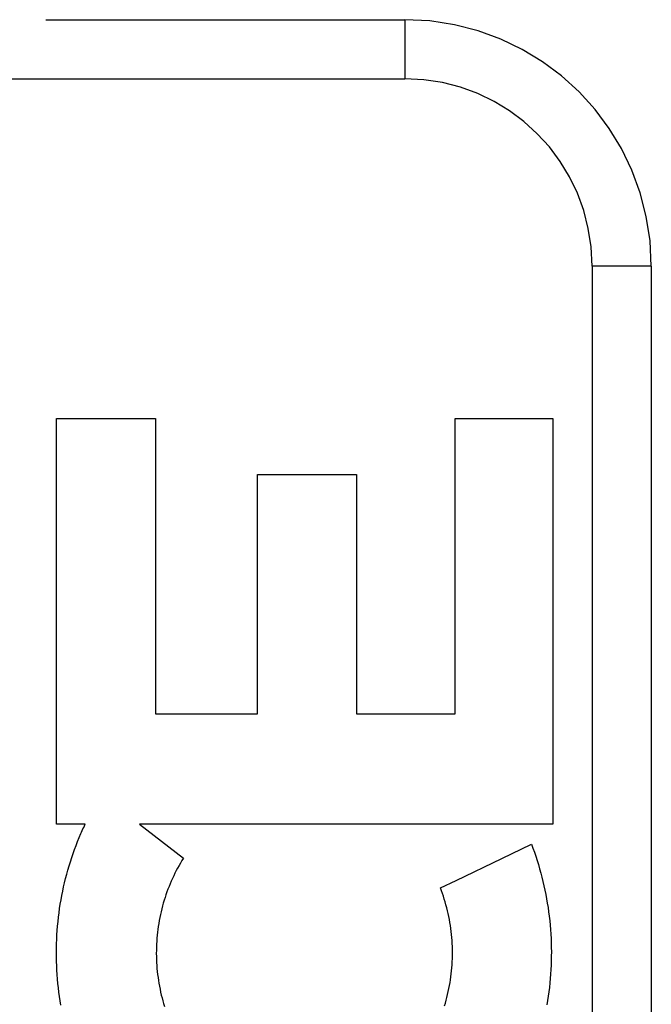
# Model space of a CAD drawing. Header units: inches. Extents: x 0 to 80, y 0 to 51.8.
# Tile 40 of 50: x 21.708 to 22.028, y 29.776 to 30.275. Entities that reach past the tile are written whole.
import ezdxf

# ---------------------------------------------------------------- set-up
doc = ezdxf.new("R2010")
doc.units = ezdxf.units.IN
doc.header["$LTSCALE"] = 4.4
doc.header["$MEASUREMENT"] = 0
doc.linetypes.add('HIDDEN', pattern=[0.2, 0.1, -0.1])
doc.layers.add('DOOR_ASSEMBLY', color=7, linetype='CONTINUOUS')

msp = doc.modelspace()

# ---------------------------------------------------------------- linework, layer by layer
at = {"layer": 'DOOR_ASSEMBLY', "color": 8, "linetype": 'HIDDEN'}
for p, q in [((20.84134, 30.27541), (21.90334, 30.27541)), ((21.90334, 30.27541), (21.90334, 30.24541)), ((20.81134, 30.24541), (21.90334, 30.24541)), ((21.99834, 30.15041), (21.99834, 29.40041)), ((22.02834, 30.15041), (21.99834, 30.15041)), ((22.02834, 30.15041), (22.02834, 29.40041)), ((21.72682, 29.86735), (21.72682, 30.0732)), ((21.72682, 30.0732), (21.77697, 30.0732)), ((21.77697, 30.0732), (21.77697, 29.92342)), ((21.92884, 29.92342), (21.92884, 30.0732)), ((21.92884, 30.0732), (21.97847, 30.0732)), ((21.97847, 30.0732), (21.97847, 29.86735)), ((21.82872, 29.92342), (21.82872, 30.04474)), ((21.82872, 30.04474), (21.87888, 30.04474)), ((21.87888, 30.04474), (21.87888, 29.92342)), ((21.77697, 29.92342), (21.82872, 29.92342)), ((21.87888, 29.92342), (21.92884, 29.92342)), ((21.74128, 29.86735), (21.72682, 29.86735)), ((21.76892, 29.86735), (21.7911, 29.8501)), ((21.97847, 29.86735), (21.76892, 29.86735)), ((21.95258, 29.85003), (21.96756, 29.85727))]:
    msp.add_line(p, q, dxfattribs=at)
for points in [[(21.73913, 29.8626), (21.73947, 29.8634), (21.73983, 29.86419), (21.74018, 29.86499), (21.74055, 29.86578), (21.74091, 29.86657), (21.74128, 29.86735)], [(21.72903, 29.77554), (21.72866, 29.77775), (21.72832, 29.77996), (21.72802, 29.78217), (21.72774, 29.78439), (21.7275, 29.78662), (21.7273, 29.78884), (21.72712, 29.79108), (21.72698, 29.79331), (21.72686, 29.79555), (21.72679, 29.7978), (21.72674, 29.80004), (21.72672, 29.80228), (21.72674, 29.80453), (21.72679, 29.80677), (21.72688, 29.80901), (21.72699, 29.81125), (21.72714, 29.81349), (21.72732, 29.81572), (21.72753, 29.81795), (21.72778, 29.82017), (21.72805, 29.82239), (21.72836, 29.8246), (21.7287, 29.8268), (21.72907, 29.829), (21.72948, 29.83118), (21.72991, 29.83336), (21.73037, 29.83553), (21.73087, 29.83769), (21.7314, 29.83983), (21.73195, 29.84197), (21.73254, 29.8441), (21.73316, 29.84621), (21.7338, 29.84831), (21.73448, 29.8504), (21.73518, 29.85248), (21.73592, 29.85454), (21.73668, 29.85658), (21.73747, 29.8586), (21.73828, 29.86061), (21.73913, 29.8626)], [(21.96756, 29.85727), (21.96833, 29.85522), (21.96906, 29.85316), (21.96977, 29.85109), (21.97045, 29.84899), (21.97111, 29.84688), (21.97173, 29.84475), (21.97232, 29.84261), (21.97289, 29.84046), (21.97342, 29.83829), (21.97392, 29.83612), (21.97439, 29.83393), (21.97484, 29.83174), (21.97524, 29.82954), (21.97562, 29.82733), (21.97597, 29.82511), (21.97628, 29.82288), (21.97656, 29.82065), (21.97682, 29.81841), (21.97703, 29.81617), (21.97722, 29.81392), (21.97737, 29.81167), (21.97749, 29.80942), (21.97758, 29.80716), (21.97764, 29.8049), (21.97766, 29.80264), (21.97765, 29.80038), (21.97761, 29.79812), (21.97754, 29.79586), (21.97743, 29.7936), (21.97729, 29.79134), (21.97712, 29.78909), (21.97692, 29.78684), (21.97668, 29.7846), (21.97641, 29.78236), (21.97611, 29.78013), (21.97578, 29.7779), (21.97542, 29.77569)], [(21.7911, 29.8501), (21.79035, 29.84889), (21.78961, 29.84765), (21.78889, 29.8464), (21.78818, 29.84513), (21.7875, 29.84385), (21.78683, 29.84254), (21.78619, 29.84123), (21.78556, 29.83989), (21.78495, 29.83854), (21.78437, 29.83718), (21.78381, 29.83581), (21.78327, 29.83442), (21.78275, 29.83303), (21.78226, 29.83162), (21.78179, 29.83021), (21.78134, 29.82878), (21.78091, 29.82735), (21.78051, 29.8259), (21.78013, 29.82445), (21.77978, 29.82298), (21.77944, 29.82151), (21.77914, 29.82003), (21.77885, 29.81854), (21.7786, 29.81705), (21.77836, 29.81555), (21.77815, 29.81404), (21.77797, 29.81253), (21.77781, 29.81101), (21.77768, 29.8095), (21.77757, 29.80798), (21.77748, 29.80645), (21.77742, 29.80493), (21.77739, 29.8034), (21.77738, 29.80187), (21.7774, 29.80034), (21.77744, 29.79881), (21.77751, 29.79728), (21.77761, 29.79575), (21.77772, 29.79423), (21.77787, 29.79271), (21.77804, 29.79119), (21.77823, 29.78968), (21.77845, 29.78817), (21.77869, 29.78667), (21.77896, 29.78517), (21.77926, 29.78368), (21.77957, 29.7822), (21.77991, 29.78073), (21.78028, 29.77926), (21.78067, 29.7778), (21.78108, 29.77635), (21.78152, 29.77491)], [(21.92143, 29.83505), (21.92936, 29.83886), (21.95258, 29.85003)], [(21.92394, 29.77664), (21.92435, 29.77809), (21.92473, 29.77956), (21.92509, 29.78103), (21.92542, 29.78251), (21.92573, 29.784), (21.92602, 29.7855), (21.92628, 29.787), (21.92652, 29.78851), (21.92673, 29.79002), (21.92692, 29.79154), (21.92708, 29.79306), (21.92721, 29.79458), (21.92733, 29.79611), (21.92741, 29.79764), (21.92747, 29.79918), (21.92751, 29.80071), (21.92752, 29.80225), (21.9275, 29.80379), (21.92746, 29.80532), (21.92739, 29.80686), (21.9273, 29.80839), (21.92718, 29.80992), (21.92704, 29.81145), (21.92687, 29.81297), (21.92668, 29.81449), (21.92646, 29.81601), (21.92622, 29.81752), (21.92595, 29.81903), (21.92566, 29.82053), (21.92534, 29.82203), (21.925, 29.82351), (21.92463, 29.825), (21.92424, 29.82647), (21.92383, 29.82793), (21.92339, 29.82938), (21.92293, 29.83081), (21.92245, 29.83224), (21.92195, 29.83365), (21.92143, 29.83505)], [(21.92351, 29.7752), (21.92394, 29.77664)]]:
    msp.add_lwpolyline(points, dxfattribs=at)
for radius in [0.125, 0.095]:
    msp.add_arc((21.90334, 30.15041), radius, 0, 90, dxfattribs=at)

doc.saveas('drawing.dxf')
